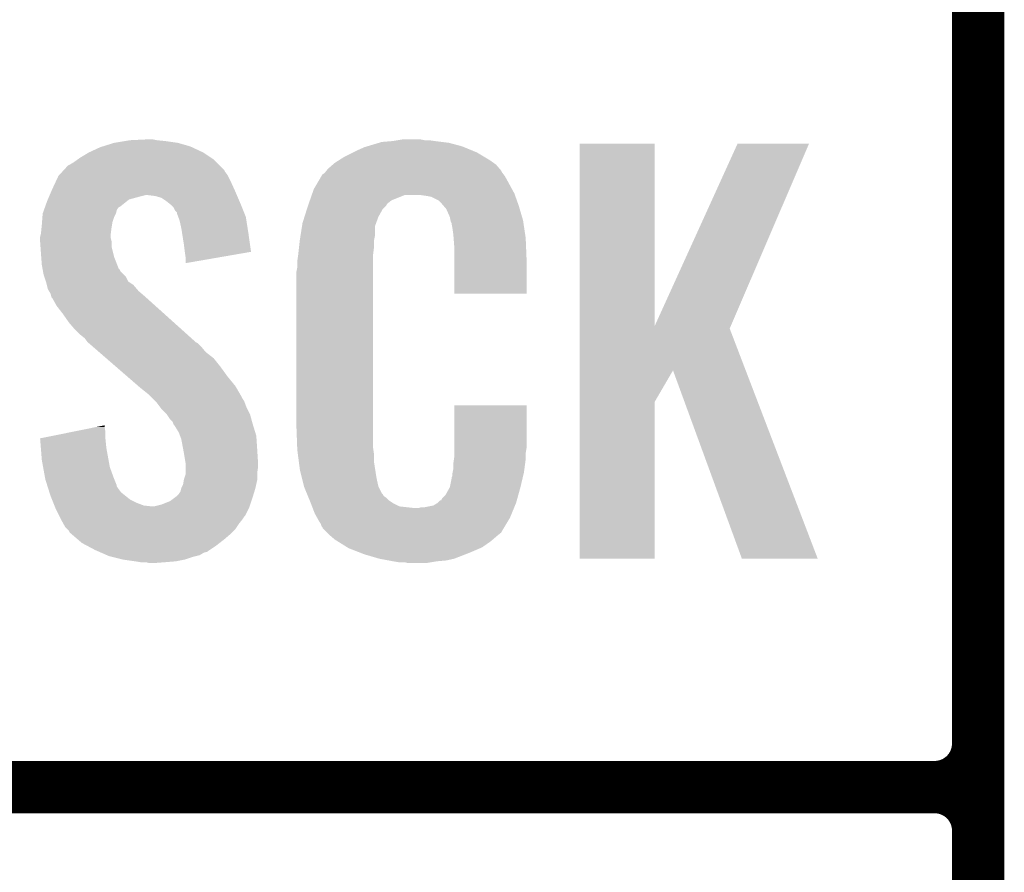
# Model space of a CAD drawing. Extents: x -4.5 to 27.4, y -3.9 to 53.4.
# Tile 7 of 47: x 1.2 to 4.1, y 8.6 to 11.1. Entities that reach past the tile are written whole.
import ezdxf

# ---------------------------------------------------------------- set-up
doc = ezdxf.new("R2010")
doc.units = 0
doc.layers.add('CAN_LIN_SBC_CLICK_V101_GTO', color=14, linetype='CONTINUOUS')

msp = doc.modelspace()

# ---------------------------------------------------------------- linework, layer by layer
at = {"layer": 'CAN_LIN_SBC_CLICK_V101_GTO', "const_width": 0.1524}
for points in [[(4.0132, -0.5588), (4.0132, 18.3388)], [(4.0132, 9.017), (4.0132, 11.303)], [(-1.27, 8.89), (3.8862, 8.89)], [(-1.27, 8.89), (3.8862, 8.89)], [(4.0132, 6.477), (4.0132, 8.763)]]:
    msp.add_lwpolyline(points, dxfattribs=at)
for points in [[(3.8862, 8.89, 0.4142136), (4.0132, 9.017)], [(4.0132, 8.763, 0.4142136), (3.8862, 8.89)], [(4.0132, 8.763, 0.4142136), (3.8862, 8.89)]]:
    msp.add_lwpolyline(points, format="xyb", dxfattribs=at)
at = {"layer": 'CAN_LIN_SBC_CLICK_V101_GTO'}
for points in [[(1.463544, 10.7569), (1.49606, 10.76706), (1.71704, 10.7569), (1.681482, 10.76706)], [(1.49606, 10.76706), (1.52654, 10.77214), (1.681482, 10.76706), (1.64592, 10.77214)], [(1.52654, 10.77214), (1.541782, 10.77468), (1.64592, 10.77214), (1.620518, 10.77468)], [(1.541782, 10.77468), (1.59512, 10.77722), (1.620518, 10.77468), (1.607822, 10.77722)], [(2.2335, 10.7569), (2.267372, 10.76706), (2.509522, 10.7569), (2.471422, 10.76706)], [(2.267372, 10.76706), (2.275842, 10.7696), (2.471422, 10.76706), (2.451102, 10.7696)], [(2.275842, 10.7696), (2.30632, 10.77214), (2.451102, 10.7696), (2.43078, 10.77214)], [(2.30632, 10.77214), (2.32156, 10.77468), (2.43078, 10.77214), (2.413, 10.77468)], [(2.32156, 10.77468), (2.336802, 10.77722), (2.400302, 10.77468), (2.387602, 10.77722)], [(2.852432, 10.233754), (2.85244, 10.764498), (3.070902, 10.233754), (3.07086, 10.764498)], [(2.85244, 10.764498), (2.852442, 10.76452), (3.07086, 10.764498), (2.852442, 10.76452)], [(3.070902, 10.233754), (3.31216, 10.76449), (3.292618, 10.233754), (3.520426, 10.76449)], [(3.31216, 10.76449), (3.312174, 10.76452), (3.520426, 10.76449), (3.312174, 10.76452)], [(1.396998, 10.72388), (1.422398, 10.739118), (1.778, 10.72388), (1.755142, 10.739118)], [(1.422398, 10.739118), (1.422402, 10.73912), (1.755142, 10.739118), (1.755138, 10.73912)], [(1.422402, 10.73912), (1.455422, 10.754362), (1.755138, 10.73912), (1.72248, 10.754362)], [(1.455422, 10.754362), (1.463544, 10.7569), (1.72248, 10.754362), (1.71704, 10.7569)], [(2.166622, 10.72642), (2.19202, 10.73912), (2.57387, 10.72642), (2.5527, 10.73912)], [(2.19202, 10.73912), (2.20218, 10.7442), (2.5527, 10.73912), (2.540364, 10.7442)], [(2.20218, 10.7442), (2.22504, 10.754362), (2.540364, 10.7442), (2.515686, 10.754362)], [(2.22504, 10.754362), (2.2335, 10.7569), (2.515686, 10.754362), (2.509522, 10.7569)], [(1.349796, 10.688316), (1.361444, 10.701022), (1.816102, 10.688316), (1.803398, 10.701022)], [(1.361444, 10.701022), (1.366518, 10.70356), (1.803398, 10.701022), (1.80086, 10.70356)], [(1.366518, 10.70356), (1.37922, 10.711178), (1.80086, 10.70356), (1.793242, 10.711178)], [(1.37922, 10.711178), (1.389884, 10.718798), (1.793242, 10.711178), (1.785622, 10.718798)], [(1.389884, 10.718798), (1.396998, 10.72388), (1.785622, 10.718798), (1.778, 10.72388)], [(2.11836, 10.690862), (2.132874, 10.70356), (2.619464, 10.690862), (2.608582, 10.70356)], [(2.132874, 10.70356), (2.138682, 10.70864), (2.608582, 10.70356), (2.601472, 10.70864)], [(2.138682, 10.70864), (2.150658, 10.716262), (2.601472, 10.70864), (2.5908, 10.716262)], [(2.150658, 10.716262), (2.166622, 10.72642), (2.5908, 10.716262), (2.57387, 10.72642)], [(1.333502, 10.67054), (1.335828, 10.673078), (1.82753, 10.67054), (1.82626, 10.673078)], [(1.335828, 10.673078), (1.345142, 10.68324), (1.82626, 10.673078), (1.818642, 10.68324)], [(1.345142, 10.68324), (1.349796, 10.688316), (1.818642, 10.68324), (1.816102, 10.688316)], [(2.100134, 10.67054), (2.103126, 10.675622), (2.633982, 10.67054), (2.630172, 10.675622)], [(2.103126, 10.675622), (2.108202, 10.678164), (2.630172, 10.675622), (2.628264, 10.678164)], [(2.108202, 10.678164), (2.11023, 10.6807), (2.628264, 10.678164), (2.626362, 10.6807)], [(2.11023, 10.6807), (2.11429, 10.685776), (2.626362, 10.6807), (2.623822, 10.685776)], [(2.11429, 10.685776), (2.11836, 10.690862), (2.623822, 10.685776), (2.619464, 10.690862)], [(1.31572, 10.63244), (1.325202, 10.65276), (1.845658, 10.63244), (1.83642, 10.65276)], [(1.325202, 10.65276), (1.333502, 10.67054), (1.83642, 10.65276), (1.82753, 10.67054)], [(2.07772, 10.632442), (2.086684, 10.64768), (2.654992, 10.632442), (2.64668, 10.64768)], [(2.086684, 10.64768), (2.100134, 10.67054), (2.64668, 10.64768), (2.633982, 10.67054)], [(1.305922, 10.60958), (1.3081, 10.61466), (1.56718, 10.60958), (1.587498, 10.61466)], [(1.3081, 10.61466), (1.312454, 10.62482), (1.853476, 10.61466), (1.84912, 10.62482)], [(1.312454, 10.62482), (1.31572, 10.63244), (1.84912, 10.62482), (1.845658, 10.63244)], [(1.615438, 10.61212), (1.595118, 10.61466), (1.854564, 10.61212), (1.853476, 10.61466)], [(2.066162, 10.599418), (2.071494, 10.614658), (2.30378, 10.599418), (2.341876, 10.614658)], [(2.071494, 10.614658), (2.071496, 10.61466), (2.341876, 10.614658), (2.390138, 10.61466)], [(2.071496, 10.61466), (2.073272, 10.619738), (2.663734, 10.61466), (2.66192, 10.619738)], [(2.073272, 10.619738), (2.07772, 10.632442), (2.66192, 10.619738), (2.654992, 10.632442)], [(2.40792, 10.61212), (2.390138, 10.61466), (2.664642, 10.61212), (2.663734, 10.61466)], [(1.295036, 10.581638), (1.30048, 10.596878), (1.513838, 10.581638), (1.532888, 10.596878)], [(1.30048, 10.596878), (1.302656, 10.601958), (1.532888, 10.596878), (1.539238, 10.601958)], [(1.302656, 10.601958), (1.305922, 10.60958), (1.539238, 10.601958), (1.56718, 10.60958)], [(1.63322, 10.607042), (1.615438, 10.61212), (1.85674, 10.607042), (1.854564, 10.61212)], [(1.64846, 10.59688), (1.63322, 10.607042), (1.861096, 10.59688), (1.85674, 10.607042)], [(1.657986, 10.58926), (1.64846, 10.59688), (1.86436, 10.58926), (1.861096, 10.59688)], [(1.661158, 10.586722), (1.657986, 10.58926), (1.865376, 10.586722), (1.86436, 10.58926)], [(1.668778, 10.5791), (1.661158, 10.586722), (1.868424, 10.5791), (1.865376, 10.586722)], [(2.060828, 10.58418), (2.062604, 10.589256), (2.288538, 10.58418), (2.291078, 10.589256)], [(2.062604, 10.589256), (2.066162, 10.599418), (2.291078, 10.589256), (2.30378, 10.599418)], [(2.420618, 10.60958), (2.40792, 10.61212), (2.665548, 10.60958), (2.664642, 10.61212)], [(2.440936, 10.599422), (2.420618, 10.60958), (2.669176, 10.599422), (2.665548, 10.60958)], [(2.448562, 10.5918), (2.440936, 10.599422), (2.671898, 10.5918), (2.669176, 10.599422)], [(2.455094, 10.58418), (2.448562, 10.5918), (2.674618, 10.58418), (2.671898, 10.5918)], [(1.286998, 10.551158), (1.28778, 10.561318), (1.49606, 10.551158), (1.50114, 10.561318)], [(1.28778, 10.561318), (1.287782, 10.561322), (1.50114, 10.561318), (1.50114, 10.561322)], [(1.287782, 10.561322), (1.291408, 10.571478), (1.50114, 10.561322), (1.503678, 10.571478)], [(1.291408, 10.571478), (1.294128, 10.579096), (1.503678, 10.571478), (1.50876, 10.579096)], [(1.294128, 10.579096), (1.295036, 10.581638), (1.50876, 10.579096), (1.513838, 10.581638)], [(1.673858, 10.568944), (1.668778, 10.5791), (1.872486, 10.568944), (1.868424, 10.5791)], [(1.678934, 10.563866), (1.673858, 10.568944), (1.874518, 10.563866), (1.872486, 10.568944)], [(1.67894, 10.561324), (1.678934, 10.563866), (1.875534, 10.561324), (1.874518, 10.563866)], [(1.682752, 10.551158), (1.67894, 10.561324), (1.8796, 10.551158), (1.875534, 10.561324)], [(2.050312, 10.551158), (2.057532, 10.574018), (2.26568, 10.551158), (2.278378, 10.574018)], [(2.057532, 10.574018), (2.05994, 10.58164), (2.278378, 10.574018), (2.285998, 10.58164)], [(2.05994, 10.58164), (2.060828, 10.58418), (2.285998, 10.58164), (2.288538, 10.58418)], [(2.463798, 10.574022), (2.455094, 10.58418), (2.677606, 10.574022), (2.674618, 10.58418)], [(2.473958, 10.551162), (2.463798, 10.574022), (2.684332, 10.551162), (2.677606, 10.574022)], [(1.284476, 10.52068), (1.28524, 10.5283), (1.48844, 10.52068), (1.48971, 10.5283)], [(1.28524, 10.5283), (1.285826, 10.53592), (1.48971, 10.5283), (1.49098, 10.53592)], [(1.285826, 10.53592), (1.286998, 10.551158), (1.49098, 10.53592), (1.49606, 10.551158)], [(1.686558, 10.541002), (1.682752, 10.551158), (1.881204, 10.541002), (1.8796, 10.551158)], [(1.69164, 10.51814), (1.686558, 10.541002), (1.884814, 10.51814), (1.881204, 10.541002)], [(2.043094, 10.523216), (2.0447, 10.533382), (2.25552, 10.523216), (2.259216, 10.533382)], [(2.0447, 10.533382), (2.050312, 10.551158), (2.259216, 10.533382), (2.26568, 10.551158)], [(2.475994, 10.540998), (2.473958, 10.551162), (2.68732, 10.540998), (2.684332, 10.551162)], [(2.4765, 10.538462), (2.475994, 10.540998), (2.687702, 10.538462), (2.68732, 10.540998)], [(2.479038, 10.533384), (2.4765, 10.538462), (2.688464, 10.533384), (2.687702, 10.538462)], [(2.47904, 10.530842), (2.479038, 10.533384), (2.688844, 10.530842), (2.688464, 10.533384)], [(2.48158, 10.518138), (2.47904, 10.530842), (2.69075, 10.518138), (2.688844, 10.530842)], [(1.28016, 10.492742), (1.282064, 10.500358), (1.4859, 10.492742), (1.4859, 10.500358)], [(1.282064, 10.500358), (1.2827, 10.502902), (1.4859, 10.500358), (1.486216, 10.502902)], [(1.2827, 10.502902), (1.284476, 10.52068), (1.486216, 10.502902), (1.48844, 10.52068)], [(1.694048, 10.5029), (1.69164, 10.51814), (1.88722, 10.5029), (1.884814, 10.51814)], [(1.69926, 10.46988), (1.694048, 10.5029), (1.891926, 10.46988), (1.88722, 10.5029)], [(2.038682, 10.495278), (2.043094, 10.523216), (2.25552, 10.495278), (2.25552, 10.523216)], [(2.48412, 10.50036), (2.48158, 10.518138), (2.693416, 10.50036), (2.69075, 10.518138)], [(2.484902, 10.490198), (2.48412, 10.50036), (2.69494, 10.490198), (2.693416, 10.50036)], [(1.28016, 10.490198), (1.28016, 10.492742), (1.4859, 10.490198), (1.4859, 10.492742)], [(1.28016, 10.480038), (1.28016, 10.490198), (1.48844, 10.480038), (1.4859, 10.490198)], [(1.28125, 10.464798), (1.28016, 10.480038), (1.48844, 10.464798), (1.48844, 10.480038)], [(2.03454, 10.46226), (2.036796, 10.482578), (2.25298, 10.46226), (2.25298, 10.482578)], [(2.036796, 10.482578), (2.03708, 10.48512), (2.25298, 10.482578), (2.253488, 10.48512)], [(2.03708, 10.48512), (2.038682, 10.495278), (2.253488, 10.48512), (2.25552, 10.495278)], [(2.48666, 10.46734), (2.484902, 10.490198), (2.695894, 10.46734), (2.69494, 10.490198)], [(1.2827, 10.44448), (1.28125, 10.464798), (1.493522, 10.44448), (1.48844, 10.464798)], [(1.283482, 10.434318), (1.2827, 10.44448), (1.496062, 10.434318), (1.493522, 10.44448)], [(1.7018, 10.44956), (1.69926, 10.46988), (1.89482, 10.44956), (1.891926, 10.46988)], [(1.701802, 10.449556), (1.7018, 10.44956), (1.89482, 10.449556), (1.89482, 10.44956)], [(1.70434, 10.43178), (1.701802, 10.449556), (1.792182, 10.43178), (1.89482, 10.449556)], [(2.032282, 10.441938), (2.03454, 10.46226), (2.25044, 10.441938), (2.25298, 10.46226)], [(2.48666, 10.42924), (2.48666, 10.46734), (2.69748, 10.42924), (2.695894, 10.46734)], [(1.28524, 10.41146), (1.283482, 10.434318), (1.504856, 10.41146), (1.496062, 10.434318)], [(1.70434, 10.416566), (1.70434, 10.43178), (1.70434, 10.416566), (1.792182, 10.43178)], [(2.02946, 10.42162), (2.032, 10.4394), (2.25044, 10.42162), (2.25044, 10.4394)], [(2.02946, 10.403842), (2.02946, 10.42162), (2.25044, 10.403842), (2.25044, 10.42162)], [(2.032, 10.4394), (2.032282, 10.441938), (2.25044, 10.4394), (2.25044, 10.441938)], [(2.48666, 10.327662), (2.48666, 10.42924), (2.697458, 10.327662), (2.69748, 10.42924)], [(1.287088, 10.4013), (1.28524, 10.41146), (1.508764, 10.4013), (1.504856, 10.41146)], [(1.28755, 10.398756), (1.287088, 10.4013), (1.511302, 10.398756), (1.508764, 10.4013)], [(1.288474, 10.39368), (1.28755, 10.398756), (1.513842, 10.39368), (1.511302, 10.398756)], [(1.29032, 10.38352), (1.288474, 10.39368), (1.524, 10.38352), (1.513842, 10.39368)], [(2.02692, 10.391142), (2.02946, 10.403842), (2.25044, 10.391142), (2.25044, 10.403842)], [(2.02692, 9.94156), (2.02692, 10.391142), (2.25044, 9.94156), (2.25044, 10.391142)], [(1.292016, 10.378436), (1.29032, 10.38352), (1.529082, 10.378436), (1.524, 10.38352)], [(1.297094, 10.3632), (1.292016, 10.378436), (1.536704, 10.3632), (1.529082, 10.378436)], [(1.29794, 10.360658), (1.297094, 10.3632), (1.540516, 10.360658), (1.536704, 10.3632)], [(1.299846, 10.353038), (1.29794, 10.360658), (1.551942, 10.353038), (1.540516, 10.360658)], [(1.303018, 10.340342), (1.299846, 10.353038), (1.562824, 10.340342), (1.551942, 10.353038)], [(1.30607, 10.335258), (1.303018, 10.340342), (1.56718, 10.335258), (1.562824, 10.340342)], [(1.31064, 10.327642), (1.30607, 10.335258), (1.576068, 10.327642), (1.56718, 10.335258)], [(1.312546, 10.32002), (1.31064, 10.327642), (1.58496, 10.32002), (1.576068, 10.327642)], [(2.697458, 10.32764), (2.48666, 10.327662), (2.697458, 10.32764), (2.697458, 10.327662)], [(1.313178, 10.317486), (1.312546, 10.32002), (1.587782, 10.317486), (1.58496, 10.32002)], [(1.315718, 10.31494), (1.313178, 10.317486), (1.590616, 10.31494), (1.587782, 10.317486)], [(1.328418, 10.292082), (1.315718, 10.31494), (1.616062, 10.292082), (1.590616, 10.31494)], [(1.3462, 10.26922), (1.328418, 10.292082), (1.641512, 10.26922), (1.616062, 10.292082)], [(1.36398, 10.243818), (1.3462, 10.26922), (1.66979, 10.243818), (1.641512, 10.26922)], [(1.37922, 10.22604), (1.36398, 10.243818), (1.689582, 10.22604), (1.66979, 10.243818)], [(1.397, 10.20826), (1.37922, 10.22604), (1.709374, 10.20826), (1.689582, 10.22604)], [(2.852428, 10.104082), (2.852432, 10.226032), (3.335954, 10.104082), (3.289304, 10.226032)], [(2.852432, 10.226032), (2.852432, 10.233754), (3.289304, 10.226032), (3.292618, 10.233754)], [(1.409698, 10.198102), (1.397, 10.20826), (1.720682, 10.198102), (1.709374, 10.20826)], [(1.41732, 10.187942), (1.409698, 10.198102), (1.731992, 10.187942), (1.720682, 10.198102)], [(1.41986, 10.185398), (1.41732, 10.187942), (1.734824, 10.185398), (1.731992, 10.187942)], [(1.422792, 10.182858), (1.41986, 10.185398), (1.7399, 10.182858), (1.734824, 10.185398)], [(1.434512, 10.1727), (1.422792, 10.182858), (1.75006, 10.1727), (1.7399, 10.182858)], [(1.4521, 10.157458), (1.434512, 10.1727), (1.762762, 10.157458), (1.75006, 10.1727)], [(1.472616, 10.139678), (1.4521, 10.157458), (1.785622, 10.139678), (1.762762, 10.157458)], [(1.501922, 10.11428), (1.472616, 10.139678), (1.80594, 10.11428), (1.785622, 10.139678)], [(1.53416, 10.08634), (1.501922, 10.11428), (1.82626, 10.08634), (1.80594, 10.11428)], [(2.852428, 10.012676), (2.852428, 10.104082), (3.07086, 10.012676), (3.124176, 10.104082)], [(3.324856, 9.555496), (3.124176, 10.104082), (3.545802, 9.555496), (3.335954, 10.104082)], [(1.566402, 10.058398), (1.53416, 10.08634), (1.849122, 10.058398), (1.82626, 10.08634)], [(1.57226, 10.05332), (1.566402, 10.058398), (1.852086, 10.05332), (1.849122, 10.058398)], [(1.597658, 10.033002), (1.57226, 10.05332), (1.863936, 10.033002), (1.852086, 10.05332)], [(1.60274, 10.02792), (1.597658, 10.033002), (1.8669, 10.02792), (1.863936, 10.033002)], [(1.607822, 10.022838), (1.60274, 10.02792), (1.869442, 10.022838), (1.8669, 10.02792)], [(1.61544, 10.01522), (1.607822, 10.022838), (1.87452, 10.01522), (1.869442, 10.022838)], [(1.617978, 10.01268), (1.61544, 10.01522), (1.875474, 10.01268), (1.87452, 10.01522)], [(1.631318, 9.9949), (1.617978, 10.01268), (1.88214, 9.9949), (1.875474, 10.01268)], [(2.85242, 9.555502), (2.852428, 10.012676), (3.070838, 9.555502), (3.07086, 10.012676)], [(1.63322, 9.992362), (1.631318, 9.9949), (1.88341, 9.992362), (1.88214, 9.9949)], [(1.648458, 9.977122), (1.63322, 9.992362), (1.89103, 9.977122), (1.88341, 9.992362)], [(2.486664, 9.878058), (2.48668, 10.002498), (2.69748, 9.878058), (2.69748, 10.002498)], [(2.48668, 10.002498), (2.486682, 10.00252), (2.69748, 10.002498), (2.486682, 10.00252)], [(1.650156, 9.974578), (1.648458, 9.977122), (1.892302, 9.974578), (1.89103, 9.977122)], [(1.65862, 9.96188), (1.650156, 9.974578), (1.895766, 9.96188), (1.892302, 9.974578)], [(1.666236, 9.954262), (1.65862, 9.96188), (1.897842, 9.954262), (1.895766, 9.96188)], [(1.367924, 9.923778), (1.44316, 9.939018), (1.47066, 9.923778), (1.46812, 9.939018)], [(1.44316, 9.939018), (1.46812, 9.944074), (1.46812, 9.939018), (1.46812, 9.944074)], [(1.66878, 9.946644), (1.666236, 9.954262), (1.89992, 9.946644), (1.897842, 9.954262)], [(1.668784, 9.94664), (1.66878, 9.946644), (1.89992, 9.94664), (1.89992, 9.946644)], [(1.671318, 9.944102), (1.668784, 9.94664), (1.900702, 9.944102), (1.89992, 9.94664)], [(1.684018, 9.923782), (1.671318, 9.944102), (1.906954, 9.923782), (1.900702, 9.944102)], [(2.029272, 9.87806), (2.02692, 9.94156), (2.25044, 9.87806), (2.25044, 9.94156)], [(1.28018, 9.906004), (1.367924, 9.923778), (1.47066, 9.906004), (1.47066, 9.923778)], [(1.280384, 9.90346), (1.28018, 9.906004), (1.47066, 9.90346), (1.47066, 9.906004)], [(1.282408, 9.87806), (1.280384, 9.90346), (1.4732, 9.87806), (1.47066, 9.90346)], [(1.68783, 9.913618), (1.684018, 9.923782), (1.91008, 9.913618), (1.906954, 9.923782)], [(1.691638, 9.903462), (1.68783, 9.913618), (1.910758, 9.903462), (1.91008, 9.913618)], [(1.69688, 9.87552), (1.691638, 9.903462), (1.91262, 9.87552), (1.910758, 9.903462)], [(1.28524, 9.842498), (1.282408, 9.87806), (1.479668, 9.842498), (1.4732, 9.87806)], [(1.69926, 9.86282), (1.69688, 9.87552), (1.913414, 9.86282), (1.91262, 9.87552)], [(2.02946, 9.87298), (2.029272, 9.87806), (2.251166, 9.87298), (2.25044, 9.87806)], [(2.031118, 9.860278), (2.02946, 9.87298), (2.25298, 9.860278), (2.251166, 9.87298)], [(2.48666, 9.862818), (2.486664, 9.878058), (2.69494, 9.862818), (2.69748, 9.878058)], [(1.288936, 9.82218), (1.28524, 9.842498), (1.483362, 9.82218), (1.479668, 9.842498)], [(1.703918, 9.834882), (1.69926, 9.86282), (1.91516, 9.834882), (1.913414, 9.86282)], [(2.0341, 9.837418), (2.031118, 9.860278), (2.25298, 9.837418), (2.25298, 9.860278)], [(2.48412, 9.83234), (2.485934, 9.84504), (2.693246, 9.83234), (2.69494, 9.84504)], [(2.485934, 9.84504), (2.48666, 9.850122), (2.69494, 9.84504), (2.69494, 9.850122)], [(2.48666, 9.850122), (2.48666, 9.862818), (2.69494, 9.850122), (2.69494, 9.862818)], [(1.294016, 9.79424), (1.288936, 9.82218), (1.49352, 9.79424), (1.483362, 9.82218)], [(1.70434, 9.832342), (1.703918, 9.834882), (1.91516, 9.832342), (1.91516, 9.834882)], [(1.70434, 9.82218), (1.70434, 9.832342), (1.91516, 9.82218), (1.91516, 9.832342)], [(1.70434, 9.804398), (1.70434, 9.82218), (1.91262, 9.804398), (1.91516, 9.82218)], [(2.03708, 9.814562), (2.0341, 9.837418), (2.25659, 9.814562), (2.25298, 9.837418)], [(2.043432, 9.78916), (2.03708, 9.814562), (2.2606, 9.78916), (2.25659, 9.814562)], [(2.482088, 9.806942), (2.48412, 9.817102), (2.68986, 9.806942), (2.691214, 9.817102)], [(2.48412, 9.817102), (2.48412, 9.83234), (2.691214, 9.817102), (2.693246, 9.83234)], [(1.2954, 9.78662), (1.294016, 9.79424), (1.496568, 9.78662), (1.49352, 9.79424)], [(1.301016, 9.768836), (1.2954, 9.78662), (1.50368, 9.768836), (1.496568, 9.78662)], [(1.69672, 9.771382), (1.698836, 9.784078), (1.909798, 9.771382), (1.91262, 9.784078)], [(1.698836, 9.784078), (1.699262, 9.786622), (1.91262, 9.784078), (1.91262, 9.786622)], [(1.699262, 9.786622), (1.70434, 9.801864), (1.91262, 9.786622), (1.91262, 9.801864)], [(1.70434, 9.801864), (1.70434, 9.804398), (1.91262, 9.801864), (1.91262, 9.804398)], [(2.049146, 9.766298), (2.043432, 9.78916), (2.26568, 9.766298), (2.2606, 9.78916)], [(2.473962, 9.763762), (2.47904, 9.789162), (2.6797, 9.763762), (2.685676, 9.789162)], [(2.47904, 9.789162), (2.479042, 9.791704), (2.685676, 9.789162), (2.686274, 9.791704)], [(2.479042, 9.791704), (2.48158, 9.796784), (2.686274, 9.791704), (2.687468, 9.796784)], [(2.48158, 9.804402), (2.482088, 9.806942), (2.689262, 9.804402), (2.68986, 9.806942)], [(2.48158, 9.796784), (2.48158, 9.804402), (2.687468, 9.796784), (2.689262, 9.804402)], [(1.30182, 9.766294), (1.301016, 9.768836), (1.503684, 9.766294), (1.50368, 9.768836)], [(1.304224, 9.75868), (1.30182, 9.766294), (1.50876, 9.75868), (1.503684, 9.766294)], [(1.307432, 9.748518), (1.304224, 9.75868), (1.516382, 9.748518), (1.50876, 9.75868)], [(1.689102, 9.751062), (1.69164, 9.761222), (1.904492, 9.751062), (1.90754, 9.761222)], [(1.69164, 9.761222), (1.69672, 9.771382), (1.90754, 9.761222), (1.909798, 9.771382)], [(2.04978, 9.763762), (2.049146, 9.766298), (2.26695, 9.763762), (2.26568, 9.766298)], [(2.057102, 9.74598), (2.04978, 9.763762), (2.275842, 9.74598), (2.26695, 9.763762)], [(2.461262, 9.740902), (2.47396, 9.76376), (2.67335, 9.740902), (2.6797, 9.76376)], [(2.47396, 9.76376), (2.473962, 9.763762), (2.6797, 9.76376), (2.6797, 9.763762)], [(1.31064, 9.738358), (1.307432, 9.748518), (1.529082, 9.738358), (1.516382, 9.748518)], [(1.314706, 9.728198), (1.31064, 9.738358), (1.541782, 9.728198), (1.529082, 9.738358)], [(1.318768, 9.71804), (1.314706, 9.728198), (1.5621, 9.71804), (1.541782, 9.728198)], [(1.658622, 9.723122), (1.67555, 9.73582), (1.895686, 9.723122), (1.89992, 9.73582)], [(1.67555, 9.73582), (1.67894, 9.738362), (1.89992, 9.73582), (1.900682, 9.738362)], [(1.67894, 9.738362), (1.68402, 9.74344), (1.900682, 9.738362), (1.902204, 9.74344)], [(1.68402, 9.74344), (1.689102, 9.751062), (1.902204, 9.74344), (1.904492, 9.751062)], [(2.05815, 9.743436), (2.057102, 9.74598), (2.278382, 9.743436), (2.275842, 9.74598)], [(2.06024, 9.73836), (2.05815, 9.743436), (2.280924, 9.73836), (2.278382, 9.743436)], [(2.062332, 9.733278), (2.06024, 9.73836), (2.288542, 9.733278), (2.280924, 9.73836)], [(2.06547, 9.72566), (2.062332, 9.733278), (2.29616, 9.72566), (2.288542, 9.733278)], [(2.06756, 9.72058), (2.06547, 9.72566), (2.303782, 9.72058), (2.29616, 9.72566)], [(2.438402, 9.718042), (2.446026, 9.72566), (2.667, 9.718042), (2.669116, 9.72566)], [(2.446026, 9.72566), (2.448566, 9.725674), (2.669116, 9.72566), (2.66912, 9.725674)], [(2.448566, 9.725674), (2.451102, 9.73074), (2.66912, 9.725674), (2.670528, 9.73074)], [(2.451102, 9.73074), (2.461262, 9.740902), (2.670528, 9.73074), (2.67335, 9.740902)], [(1.321816, 9.71042), (1.318768, 9.71804), (1.582422, 9.71042), (1.5621, 9.71804)], [(1.322832, 9.70788), (1.321816, 9.71042), (1.605282, 9.70788), (1.582422, 9.71042)], [(1.323848, 9.70534), (1.322832, 9.70788), (1.88976, 9.70534), (1.890606, 9.70788)], [(1.32588, 9.70026), (1.323848, 9.70534), (1.887218, 9.70026), (1.88976, 9.70534)], [(1.33604, 9.67994), (1.32588, 9.70026), (1.877058, 9.67994), (1.887218, 9.70026)], [(1.612902, 9.70788), (1.633222, 9.712962), (1.890606, 9.70788), (1.8923, 9.712962)], [(1.633222, 9.712962), (1.658622, 9.723122), (1.8923, 9.712962), (1.895686, 9.723122)], [(2.069514, 9.7155), (2.06756, 9.72058), (2.311402, 9.7155), (2.303782, 9.72058)], [(2.072446, 9.70788), (2.069514, 9.7155), (2.326644, 9.70788), (2.311402, 9.7155)], [(2.0744, 9.7028), (2.072446, 9.70788), (2.372362, 9.7028), (2.326644, 9.70788)], [(2.08026, 9.68756), (2.0744, 9.7028), (2.654448, 9.68756), (2.660724, 9.7028)], [(2.372362, 9.7028), (2.382522, 9.702802), (2.660724, 9.7028), (2.660726, 9.702802)], [(2.382522, 9.702802), (2.390144, 9.70534), (2.660726, 9.702802), (2.66177, 9.70534)], [(2.400302, 9.70534), (2.425702, 9.71042), (2.66177, 9.70534), (2.663862, 9.71042)], [(2.425702, 9.71042), (2.438394, 9.718038), (2.663862, 9.71042), (2.667, 9.718038)], [(2.438394, 9.718038), (2.438402, 9.718042), (2.667, 9.718038), (2.667, 9.718042)], [(1.33731, 9.6774), (1.33604, 9.67994), (1.87452, 9.6774), (1.877058, 9.67994)], [(1.34112, 9.66978), (1.33731, 9.6774), (1.86944, 9.66978), (1.87452, 9.6774)], [(1.348176, 9.65708), (1.34112, 9.66978), (1.85928, 9.65708), (1.86944, 9.66978)], [(2.087318, 9.67486), (2.08026, 9.68756), (2.64922, 9.67486), (2.654448, 9.68756)], [(2.092962, 9.664698), (2.087318, 9.67486), (2.643122, 9.664698), (2.64922, 9.67486)], [(1.353818, 9.646922), (1.348176, 9.65708), (1.852506, 9.646922), (1.85928, 9.65708)], [(1.358902, 9.641838), (1.353818, 9.646922), (1.849118, 9.641838), (1.852506, 9.646922)], [(1.363978, 9.63676), (1.358902, 9.641838), (1.84404, 9.63676), (1.849118, 9.641838)], [(2.098038, 9.657084), (2.092962, 9.664698), (2.638554, 9.657084), (2.643122, 9.664698)], [(2.10058, 9.649464), (2.098038, 9.657084), (2.633982, 9.649464), (2.638554, 9.657084)], [(2.103114, 9.646926), (2.10058, 9.649464), (2.632458, 9.646926), (2.633982, 9.649464)], [(2.10312, 9.644386), (2.103114, 9.646926), (2.630934, 9.644386), (2.632458, 9.646926)], [(2.110744, 9.63676), (2.10312, 9.644386), (2.62636, 9.63676), (2.630934, 9.644386)], [(1.366518, 9.631684), (1.363978, 9.63676), (1.838964, 9.631684), (1.84404, 9.63676)], [(1.37245, 9.6266), (1.366518, 9.631684), (1.83388, 9.6266), (1.838964, 9.631684)], [(1.390228, 9.61136), (1.37245, 9.6266), (1.816102, 9.61136), (1.83388, 9.6266)], [(1.40208, 9.6012), (1.390228, 9.61136), (1.803038, 9.6012), (1.816102, 9.61136)], [(2.115824, 9.631678), (2.110744, 9.63676), (2.623816, 9.631678), (2.62636, 9.63676)], [(2.1209, 9.626598), (2.115824, 9.631678), (2.617466, 9.626598), (2.623816, 9.631678)], [(2.126826, 9.62152), (2.1209, 9.626598), (2.61112, 9.62152), (2.617466, 9.626598)], [(2.138678, 9.61136), (2.126826, 9.62152), (2.599268, 9.61136), (2.61112, 9.62152)], [(2.146808, 9.60628), (2.138678, 9.61136), (2.593342, 9.60628), (2.599268, 9.61136)], [(1.416368, 9.59358), (1.40208, 9.6012), (1.79324, 9.59358), (1.803038, 9.6012)], [(1.44018, 9.58088), (1.416368, 9.59358), (1.77419, 9.58088), (1.79324, 9.59358)], [(2.17526, 9.5885), (2.146808, 9.60628), (2.56794, 9.5885), (2.593342, 9.60628)], [(2.17932, 9.585962), (2.17526, 9.5885), (2.562018, 9.585962), (2.56794, 9.5885)], [(2.211976, 9.57326), (2.17932, 9.585962), (2.53238, 9.57326), (2.562018, 9.585962)], [(1.44599, 9.578338), (1.44018, 9.58088), (1.770378, 9.578338), (1.77419, 9.58088)], [(1.451796, 9.575798), (1.44599, 9.578338), (1.767834, 9.575798), (1.770378, 9.578338)], [(1.457598, 9.57326), (1.451796, 9.575798), (1.757678, 9.57326), (1.767834, 9.575798)], [(1.475018, 9.565638), (1.457598, 9.57326), (1.744978, 9.565638), (1.757678, 9.57326)], [(1.480818, 9.5631), (1.475018, 9.565638), (1.734824, 9.5631), (1.744978, 9.565638)], [(1.49098, 9.56056), (1.480818, 9.5631), (1.724662, 9.56056), (1.734824, 9.5631)], [(1.52146, 9.55294), (1.49098, 9.56056), (1.701798, 9.55294), (1.724662, 9.56056)], [(1.55702, 9.54786), (1.52146, 9.55294), (1.6764, 9.54786), (1.701798, 9.55294)], [(2.22504, 9.568178), (2.211976, 9.57326), (2.51931, 9.568178), (2.53238, 9.57326)], [(2.268218, 9.55548), (2.22504, 9.568178), (2.486658, 9.55548), (2.51931, 9.568178)], [(2.295314, 9.5504), (2.268218, 9.55548), (2.463798, 9.5504), (2.486658, 9.55548)], [(3.070838, 9.55548), (2.85242, 9.555502), (3.070838, 9.55548), (3.070838, 9.555502)], [(3.545808, 9.55548), (3.545802, 9.555496), (3.545808, 9.55548), (3.324856, 9.555496)], [(1.572258, 9.54532), (1.55702, 9.54786), (1.64592, 9.54532), (1.6764, 9.54786)], [(1.597658, 9.54278), (1.587498, 9.54532), (1.612902, 9.54278), (1.64592, 9.54532)], [(2.30886, 9.54786), (2.295314, 9.5504), (2.43586, 9.54786), (2.463798, 9.5504)], [(2.324098, 9.54532), (2.30886, 9.54786), (2.420618, 9.54532), (2.43586, 9.54786)], [(2.352038, 9.54278), (2.341878, 9.54532), (2.405378, 9.54278), (2.420618, 9.54532)]]:
    msp.add_solid(points, dxfattribs=at)

doc.saveas('drawing.dxf')
